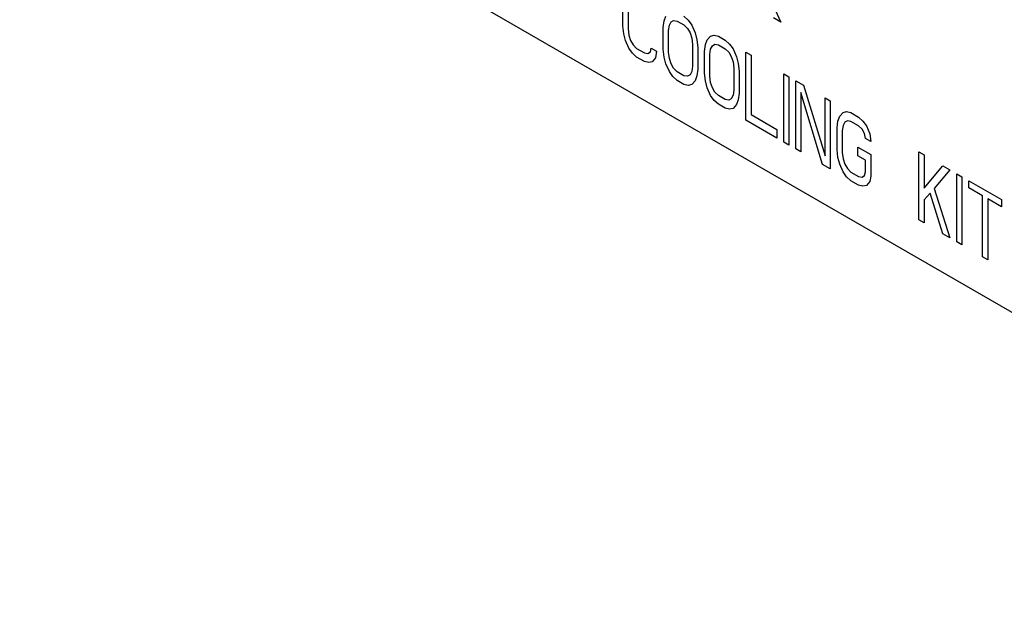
# Model space of a CAD drawing. Header units: millimetres. Extents: x 0 to 420, y -116 to 297.
# Tile 6 of 11: x 318 to 362, y 176 to 202. Entities that reach past the tile are written whole.
import ezdxf

# ---------------------------------------------------------------- set-up
doc = ezdxf.new("R2010")
doc.units = ezdxf.units.MM
doc.header["$LTSCALE"] = 23.1
doc.layers.get('0').update_dxf_attribs({"linetype": 'CONTINUOUS'})

msp = doc.modelspace()

# ---------------------------------------------------------------- linework, layer by layer
at = {"color": 7, "linetype": 'Continuous'}
for p, q in [((317.878, 214.974), (385.76, 175.782)), ((351.145, 204.373), (352.084, 202.267)), ((344.991, 202.097), (344.991, 203.075)), ((345.223, 202.941), (345.223, 201.963)), ((346.808, 202.025), (346.847, 202.329)), ((346.847, 202.329), (346.924, 202.545)), ((347.079, 202.13), (347.156, 202.28)), ((347.156, 202.28), (347.272, 202.344)), ((347.272, 202.344), (347.427, 202.32)), ((347.427, 202.32), (347.736, 202.141)), ((347.736, 202.532), (347.93, 202.355)), ((347.93, 202.355), (348.084, 202.135)), ((352.084, 202.267), (351.753, 202.459)), ((345.029, 201.749), (344.991, 202.097)), ((345.223, 201.963), (345.261, 201.681)), ((346.808, 201.048), (346.808, 202.025)), ((347.04, 201.891), (347.079, 202.13)), ((347.04, 200.914), (347.04, 201.891)), ((347.736, 202.141), (347.891, 201.987)), ((347.891, 201.987), (348.007, 201.789)), ((348.084, 202.135), (348.239, 201.786)), ((345.107, 201.444), (345.029, 201.749)), ((345.261, 201.094), (345.107, 201.444)), ((345.261, 201.681), (345.339, 201.44)), ((345.339, 201.44), (345.455, 201.243)), ((348.007, 201.789), (348.084, 201.549)), ((348.084, 201.549), (348.123, 201.266)), ((348.239, 201.786), (348.316, 201.48)), ((348.316, 201.48), (348.355, 201.132)), ((348.703, 201.257), (348.78, 201.473)), ((348.78, 201.473), (348.935, 201.644)), ((348.935, 201.644), (349.09, 201.685)), ((349.09, 201.685), (349.283, 201.639)), ((349.283, 201.639), (349.593, 201.46)), ((349.593, 201.46), (349.786, 201.283)), ((345.416, 200.875), (345.261, 201.094)), ((345.455, 201.243), (345.609, 201.089)), ((345.609, 201.089), (345.958, 200.888)), ((346.112, 200.864), (346.228, 200.927)), ((346.228, 200.927), (346.267, 201.1)), ((346.267, 201.1), (346.499, 200.966)), ((346.499, 200.966), (346.46, 200.663)), ((346.847, 200.7), (346.808, 201.048)), ((348.123, 201.266), (348.123, 200.289)), ((348.355, 201.132), (348.355, 200.155)), ((348.664, 200.954), (348.703, 201.257)), ((348.664, 199.977), (348.664, 200.954)), ((348.896, 200.82), (348.935, 201.058)), ((348.935, 201.058), (349.012, 201.209)), ((349.012, 201.209), (349.128, 201.272)), ((349.128, 201.272), (349.283, 201.248)), ((349.283, 201.248), (349.593, 201.069)), ((349.593, 201.069), (349.747, 200.915)), ((349.786, 201.283), (349.941, 201.064)), ((349.941, 201.064), (350.095, 200.714)), ((345.609, 200.698), (345.416, 200.875)), ((345.958, 200.497), (345.609, 200.698)), ((345.958, 200.888), (346.112, 200.864)), ((346.151, 200.45), (345.958, 200.497)), ((346.306, 200.491), (346.151, 200.45)), ((346.46, 200.663), (346.306, 200.491)), ((346.924, 200.395), (346.847, 200.7)), ((347.079, 200.631), (347.04, 200.914)), ((347.156, 200.391), (347.079, 200.631)), ((348.896, 199.843), (348.896, 200.82)), ((349.747, 200.915), (349.863, 200.718)), ((349.863, 200.718), (349.941, 200.478)), ((350.095, 200.714), (350.173, 200.409)), ((350.521, 200.924), (350.753, 200.79)), ((350.521, 197.863), (350.521, 200.924)), ((350.753, 200.79), (350.753, 198.119)), ((347.079, 200.045), (346.924, 200.395)), ((347.234, 199.825), (347.079, 200.045)), ((347.272, 200.194), (347.156, 200.391)), ((347.427, 200.039), (347.272, 200.194)), ((348.084, 200.051), (348.007, 199.9)), ((348.123, 200.289), (348.084, 200.051)), ((348.355, 200.155), (348.316, 199.852)), ((349.941, 200.478), (349.979, 200.195)), ((349.979, 200.195), (349.979, 199.217)), ((350.173, 200.409), (350.211, 200.061)), ((350.211, 200.061), (350.211, 199.083)), ((347.427, 199.649), (347.234, 199.825)), ((347.736, 199.861), (347.427, 200.039)), ((347.736, 199.47), (347.427, 199.649)), ((347.891, 199.837), (347.736, 199.861)), ((348.007, 199.9), (347.891, 199.837)), ((348.239, 199.636), (348.084, 199.464)), ((348.316, 199.852), (348.239, 199.636)), ((348.703, 199.628), (348.664, 199.977)), ((348.78, 199.323), (348.703, 199.628)), ((348.935, 199.56), (348.896, 199.843)), ((352.222, 199.942), (352.454, 199.808)), ((352.222, 196.88), (352.222, 199.942)), ((352.454, 199.808), (352.454, 196.746)), ((352.763, 199.63), (353.111, 199.429)), ((352.763, 196.568), (352.763, 199.63)), ((347.93, 199.423), (347.736, 199.47)), ((348.084, 199.464), (347.93, 199.423)), ((348.935, 198.973), (348.78, 199.323)), ((349.012, 199.32), (348.935, 199.56)), ((349.128, 199.122), (349.012, 199.32)), ((349.979, 199.217), (349.941, 198.979)), ((353.111, 199.429), (354.078, 196.265)), ((349.09, 198.754), (348.935, 198.973)), ((349.283, 198.577), (349.09, 198.754)), ((349.283, 198.968), (349.128, 199.122)), ((349.593, 198.789), (349.283, 198.968)), ((349.747, 198.765), (349.593, 198.789)), ((349.863, 198.828), (349.747, 198.765)), ((349.941, 198.979), (349.863, 198.828)), ((350.173, 198.78), (350.095, 198.564)), ((350.211, 199.083), (350.173, 198.78)), ((353.962, 195.876), (352.995, 199.105)), ((352.995, 199.105), (352.995, 196.434)), ((354.078, 198.87), (354.31, 198.736)), ((354.078, 196.265), (354.078, 198.87)), ((354.31, 198.736), (354.31, 195.675)), ((349.593, 198.398), (349.283, 198.577)), ((349.786, 198.352), (349.593, 198.398)), ((349.941, 198.393), (349.786, 198.352)), ((350.095, 198.564), (349.941, 198.393)), ((351.913, 197.059), (350.521, 197.863)), ((350.753, 198.119), (351.913, 197.45)), ((354.658, 197.819), (354.736, 198.035)), ((354.736, 198.035), (354.89, 198.206)), ((354.89, 198.206), (355.045, 198.247)), ((355.084, 197.834), (354.968, 197.771)), ((355.045, 198.247), (355.238, 198.201)), ((355.238, 197.81), (355.084, 197.834)), ((355.238, 198.201), (355.586, 198)), ((355.586, 198), (355.78, 197.823)), ((351.913, 197.45), (351.913, 197.059)), ((354.62, 197.516), (354.658, 197.819)), ((354.62, 196.538), (354.62, 197.516)), ((354.89, 197.62), (354.852, 197.382)), ((354.968, 197.771), (354.89, 197.62)), ((355.586, 197.609), (355.238, 197.81)), ((355.741, 197.454), (355.586, 197.609)), ((355.857, 197.257), (355.741, 197.454)), ((355.78, 197.823), (355.934, 197.603)), ((355.934, 197.603), (356.089, 197.253)), ((354.852, 197.382), (354.852, 196.404)), ((355.896, 197.039), (355.857, 197.257)), ((356.128, 196.905), (355.896, 197.039)), ((356.089, 197.253), (356.128, 196.905)), ((352.454, 196.746), (352.222, 196.88)), ((352.995, 196.434), (352.763, 196.568)), ((354.658, 196.19), (354.62, 196.538)), ((355.548, 196.654), (356.128, 196.319)), ((355.548, 196.263), (355.548, 196.654)), ((354.736, 195.885), (354.658, 196.19)), ((354.852, 196.404), (354.89, 196.121)), ((354.89, 196.121), (354.968, 195.881)), ((355.896, 196.062), (355.548, 196.263)), ((355.896, 195.541), (355.896, 196.062)), ((356.128, 196.319), (356.128, 195.342)), ((358.293, 196.437), (358.525, 196.303)), ((358.293, 193.375), (358.293, 196.437)), ((358.525, 196.303), (358.525, 194.805)), ((354.31, 195.675), (353.962, 195.876)), ((354.89, 195.535), (354.736, 195.885)), ((354.968, 195.881), (355.084, 195.684)), ((355.084, 195.684), (355.238, 195.53)), ((358.525, 194.805), (359.376, 195.812)), ((359.685, 195.633), (358.989, 194.797)), ((359.376, 195.812), (359.685, 195.633)), ((355.045, 195.316), (354.89, 195.535)), ((355.238, 195.139), (355.045, 195.316)), ((355.238, 195.53), (355.586, 195.329)), ((355.586, 195.329), (355.741, 195.305)), ((355.741, 195.305), (355.857, 195.368)), ((355.857, 195.368), (355.896, 195.541)), ((356.128, 195.342), (356.089, 195.104)), ((359.995, 195.455), (360.227, 195.321)), ((359.995, 192.393), (359.995, 195.455)), ((360.227, 195.321), (360.227, 192.259)), ((355.586, 194.938), (355.238, 195.139)), ((355.78, 194.891), (355.586, 194.938)), ((355.934, 194.932), (355.78, 194.891)), ((356.089, 195.104), (355.934, 194.932)), ((358.989, 194.797), (359.685, 192.571)), ((360.536, 195.142), (362.006, 194.294)), ((360.536, 194.816), (360.536, 195.142)), ((361.155, 194.459), (360.536, 194.816)), ((358.796, 194.583), (358.525, 194.283)), ((359.376, 192.75), (358.796, 194.583)), ((361.155, 191.723), (361.155, 194.459)), ((362.006, 193.968), (361.387, 194.325)), ((361.387, 194.325), (361.387, 191.589)), ((362.006, 194.294), (362.006, 193.968)), ((358.525, 194.283), (358.525, 193.241)), ((358.525, 193.241), (358.293, 193.375)), ((359.685, 192.571), (359.376, 192.75)), ((360.227, 192.259), (359.995, 192.393)), ((361.387, 191.589), (361.155, 191.723))]:
    msp.add_line(p, q, dxfattribs=at)

doc.saveas('drawing.dxf')
